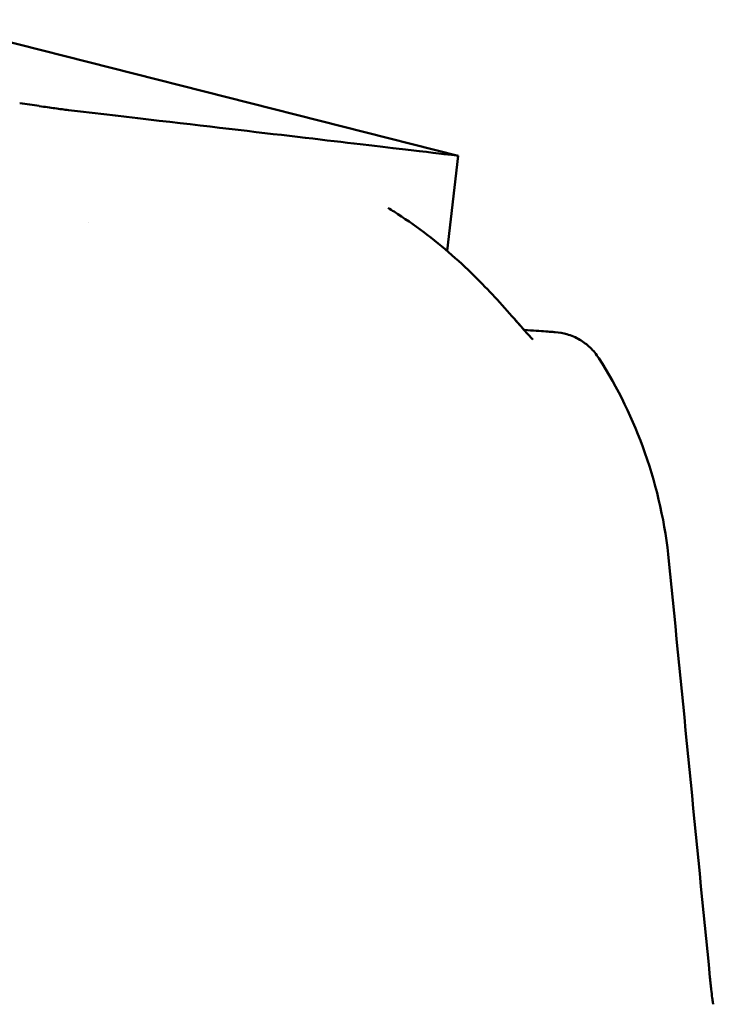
# Model space of a CAD drawing. Header units: millimetres. Extents: x 1382 to 5292, y 422 to 4300.
# Tile 31 of 32: x 4536 to 4548, y 4268 to 4286. Entities that reach past the tile are written whole.
import ezdxf

# ---------------------------------------------------------------- set-up
doc = ezdxf.new("R2010")
doc.units = ezdxf.units.MM
doc.header["$LTSCALE"] = 11.111111
doc.layers.add('Visible (ISO)', color=7, linetype='Continuous', lineweight=50)

msp = doc.modelspace()

# ---------------------------------------------------------------- linework, layer by layer
at = {"layer": 'Visible (ISO)'}
for p, q in [((4534.598, 4285.642), (4543.967, 4283.267)), ((4536.651, 4284.135), (4536.654, 4284.134)), ((4543.778, 4281.603), (4543.967, 4283.267))]:
    msp.add_line(p, q, dxfattribs=at)
msp.add_ellipse((4296.427, 4318.652), major_axis=(247.539, -35.386), ratio=0.00001, start_param=6.281878, end_param=6.283184, dxfattribs=at)
for points, knots in [([(4536.651, 4284.135), (4536.598, 4284.143), (4536.544, 4284.151), (4536.43, 4284.169), (4536.372, 4284.178), (4536.311, 4284.187)], [0, 0, 0, 0, 0.04848689, 0.04848689, 0.0969233, 0.0969233, 0.0969233, 0.0969233]), ([(4536.654, 4284.134), (4536.752, 4284.119), (4536.844, 4284.106), (4537.013, 4284.082), (4537.092, 4284.072), (4537.163, 4284.064)], [-0.1838567, -0.1838567, -0.1838567, -0.1838567, -0.0928152, -0.0928152, 0, 0, 0, 0]), ([(4543.966, 4283.267), (4543.954, 4283.269), (4543.383, 4283.336), (4541.119, 4283.601), (4539.418, 4283.8), (4537.163, 4284.064)], [0.032666, 0.032666, 0.032666, 0.032666, 2.938218, 2.938218, 5.868286, 5.868286, 5.868286, 5.868286]), ([(4542.746, 4282.355), (4542.781, 4282.334), (4542.816, 4282.312), (4543.2, 4282.068), (4543.542, 4281.812), (4543.862, 4281.53)], [0.2626336, 0.2626336, 0.2626336, 0.2626336, 0.2755593, 0.2755593, 0.4054471, 0.4054471, 0.4054471, 0.4054471]), ([(4543.862, 4281.53), (4544.014, 4281.397), (4544.162, 4281.258), (4544.424, 4280.995), (4544.541, 4280.872), (4544.774, 4280.62), (4544.889, 4280.49), (4545.035, 4280.322), (4545.081, 4280.27), (4545.121, 4280.225)], [0.0000147, 0.0000147, 0.0000147, 0.0000147, 0.0606976, 0.0606976, 0.1116213, 0.1116213, 0.1699363, 0.1699363, 0.2011521, 0.2011521, 0.2011521, 0.2011521]), ([(4543.862, 4281.53), (4544.014, 4281.398), (4544.162, 4281.258), (4544.424, 4280.995), (4544.541, 4280.872), (4544.774, 4280.62), (4544.889, 4280.49), (4545.064, 4280.289), (4545.132, 4280.211), (4545.228, 4280.104), (4545.26, 4280.071), (4545.274, 4280.058), (4545.275, 4280.056), (4545.275, 4280.056)], [0, 0, 0, 0, 0.0606976, 0.0606976, 0.1116213, 0.1116213, 0.1699363, 0.1699363, 0.2190379, 0.2190379, 0.2633009, 0.2633009, 0.2735228, 0.2735228, 0.2735228, 0.2735228]), ([(4545.663, 4280.187), (4545.652, 4280.188), (4545.638, 4280.189), (4545.624, 4280.19), (4545.556, 4280.195), (4545.459, 4280.201), (4545.334, 4280.21), (4545.27, 4280.214), (4545.199, 4280.219), (4545.121, 4280.225)], [35.439494, 35.439494, 35.439494, 35.439494, 36.800327, 36.800327, 36.800327, 43.284054, 43.284054, 43.284054, 46.592273, 46.592273, 46.592273, 46.592273]), ([(4545.663, 4280.187), (4545.733, 4280.182), (4545.803, 4280.17), (4545.948, 4280.127), (4546.023, 4280.095), (4546.159, 4280.015), (4546.22, 4279.97), (4546.333, 4279.861), (4546.385, 4279.799), (4546.429, 4279.73)], [0, 0, 0, 0, 0.02258089, 0.02258089, 0.04850306, 0.04850306, 0.07220962, 0.07220962, 0.09691216, 0.09691216, 0.09691216, 0.09691216]), ([(4547.652, 4276.187), (4547.588, 4276.832), (4547.447, 4277.468), (4547.028, 4278.661), (4546.757, 4279.215), (4546.429, 4279.73)], [-0.3788311, -0.3788311, -0.3788311, -0.3788311, -0.1854285, -0.1854285, -0.0000079, -0.0000079, -0.0000079, -0.0000079]), ([(4548.426, 4268.449), (4548.425, 4268.449), (4548.422, 4268.459), (4548.415, 4268.499), (4548.411, 4268.53), (4548.401, 4268.608), (4548.395, 4268.659), (4548.386, 4268.739), (4548.382, 4268.772), (4548.375, 4268.842), (4548.371, 4268.878), (4548.368, 4268.915)], [-0.06079793, -0.06079793, -0.06079793, -0.06079793, -0.04978833, -0.04978833, -0.03793526, -0.03793526, -0.02182904, -0.02182904, -0.01094022, -0.01094022, 0, 0, 0, 0])]:
    msp.add_open_spline(points, degree=3, knots=knots, dxfattribs=at)
for points in [[(4537.512, 4282.103), (4537.512, 4282.103), (4537.512, 4282.103), (4537.512, 4282.103)], [(4548.368, 4268.915), (4548.129, 4271.339), (4547.89, 4273.763), (4547.652, 4276.187)]]:
    msp.add_open_spline(points, degree=3, dxfattribs=at)

doc.saveas('drawing.dxf')
